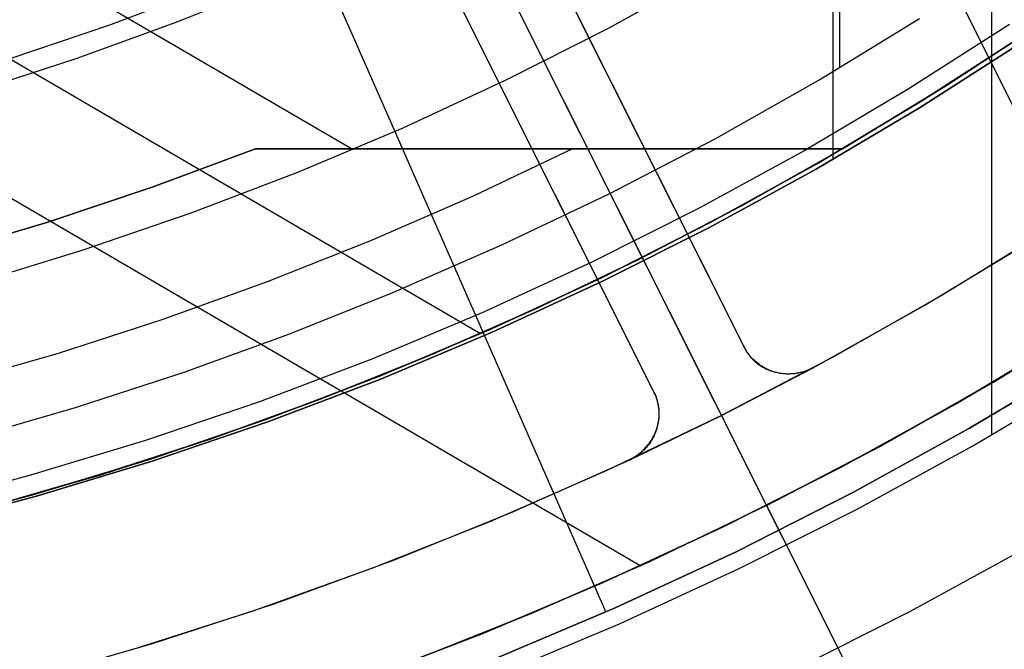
# Model space of a CAD drawing. Header units: millimetres. Extents: x 10871 to 12032, y -2698 to -1680.
# Tile 56 of 183: x 11470 to 11490, y -2117 to -2105. Entities that reach past the tile are written whole.
import ezdxf

# ---------------------------------------------------------------- set-up
doc = ezdxf.new("R2010")
doc.units = ezdxf.units.MM
for name, color, linetype in [('1', 7, 'Continuous'), ('color', 7, 'Continuous'), ('luz', 7, 'Continuous')]:
    doc.layers.add(name, color=color, linetype=linetype)

msp = doc.modelspace()

# ---------------------------------------------------------------- linework, layer by layer
at = {"layer": '1', "color": 7, "true_color": 0xffffff}
for p, q in [((11489.457, -2112.954, 71.704), (11489.457, -1981.655, 71.704)), ((11486.44, -2105.655, 44.653), (11486.44, -1988.955, 44.653)), ((11486.305, -2107.494, 53.153), (11486.305, -2082.557, 53.153)), ((11458.723, -2096.758, 76.403), (11476.788, -2107.298, 76.403)), ((11455.616, -2097.12, 42.804), (11479.313, -2110.946, 42.804)), ((11451.209, -2097.3, 34.804), (11482.49, -2115.55, 34.804)), ((11475.338, -2101.77, 70.904), (11477.763, -2107.285, 64.879)), ((11483.828, -2103.801, 76.403), (11481.846, -2104.895, 76.403)), ((11483.828, -2103.801, 76.403), (11481.846, -2104.895, 76.403)), ((11486.007, -2105.931, 44.653), (11488.017, -2104.702, 44.653)), ((11486.007, -2105.931, 44.653), (11488.017, -2104.702, 44.653)), ((11486.007, -2105.931, 44.653), (11488.017, -2104.702, 44.653)), ((11489.803, -2104.815, 138.188), (11487.795, -2106.101, 138.188)), ((11488.524, -2106.049, 60.904), (11490.511, -2104.744, 60.904)), ((11490.511, -2104.744, 60.904), (11488.524, -2106.049, 60.904)), ((11481.846, -2104.895, 76.403), (11479.826, -2105.918, 76.403)), ((11481.846, -2104.895, 76.403), (11479.826, -2105.918, 76.403)), ((11490.097, -2105.024, 42.804), (11488.068, -2106.334, 42.804)), ((11488.068, -2106.334, 42.804), (11490.097, -2105.024, 42.804)), ((11490.097, -2105.024, 51.854), (11488.068, -2106.334, 51.854)), ((11488.022, -2106.469, 46.153), (11490.042, -2105.175, 46.153)), ((11490.042, -2105.175, 53.153), (11488.022, -2106.469, 53.153)), ((11488.022, -2106.469, 46.153), (11490.042, -2105.175, 46.153)), ((11488.022, -2106.469, 49.653), (11490.042, -2105.175, 49.653)), ((11488.022, -2106.469, 53.153), (11490.042, -2105.175, 53.153)), ((11479.826, -2105.918, 76.403), (11477.772, -2106.871, 76.403)), ((11479.826, -2105.918, 76.403), (11477.772, -2106.871, 76.403)), ((11483.955, -2107.089, 44.653), (11486.007, -2105.931, 44.653)), ((11483.955, -2107.089, 44.653), (11486.007, -2105.931, 44.653)), ((11483.955, -2107.089, 44.653), (11486.007, -2105.931, 44.653)), ((11487.795, -2106.101, 138.188), (11485.744, -2107.317, 138.188)), ((11486.494, -2107.284, 60.904), (11488.524, -2106.049, 60.904)), ((11488.524, -2106.049, 60.904), (11486.494, -2107.284, 60.904)), ((11488.068, -2106.334, 42.804), (11485.995, -2107.573, 42.804)), ((11485.995, -2107.573, 42.804), (11488.068, -2106.334, 42.804)), ((11488.068, -2106.334, 51.854), (11485.995, -2107.573, 51.854)), ((11485.958, -2107.692, 46.153), (11488.022, -2106.469, 46.153)), ((11488.022, -2106.469, 53.153), (11485.958, -2107.692, 53.153)), ((11485.958, -2107.692, 46.153), (11488.022, -2106.469, 46.153)), ((11485.958, -2107.692, 49.653), (11488.022, -2106.469, 49.653)), ((11485.958, -2107.692, 53.153), (11488.022, -2106.469, 53.153)), ((11477.772, -2106.871, 76.403), (11475.686, -2107.752, 76.403)), ((11477.772, -2106.871, 76.403), (11475.686, -2107.752, 76.403)), ((11477.612, -2106.942, 76.403), (11481.801, -2116.467, 65.998)), ((11481.865, -2108.176, 44.653), (11483.955, -2107.089, 44.653)), ((11481.865, -2108.176, 44.653), (11483.955, -2107.089, 44.653)), ((11481.865, -2108.176, 44.653), (11483.955, -2107.089, 44.653)), ((11474.85, -2107.283, 65.998), (11472.803, -2108.044, 65.998)), ((11472.803, -2108.044, 65.998), (11474.85, -2107.283, 65.998)), ((11477.816, -2107.283, 64.854), (11474.85, -2107.283, 65.998)), ((11474.85, -2107.283, 65.998), (11477.816, -2107.283, 64.854)), ((11480.747, -2107.284, 63.623), (11477.816, -2107.283, 64.854)), ((11477.816, -2107.283, 64.854), (11480.747, -2107.284, 63.623)), ((11481.14, -2107.282, 63.451), (11479.151, -2108.228, 63.451)), ((11483.64, -2107.284, 62.306), (11480.747, -2107.284, 63.623)), ((11480.747, -2107.284, 63.623), (11483.64, -2107.284, 62.306)), ((11486.494, -2107.284, 60.904), (11483.64, -2107.284, 62.306)), ((11483.64, -2107.284, 62.306), (11486.494, -2107.284, 60.904)), ((11485.744, -2107.317, 138.188), (11483.652, -2108.462, 138.188)), ((11484.489, -2108.413, 60.904), (11486.494, -2107.284, 60.904)), ((11486.494, -2107.284, 60.904), (11484.489, -2108.413, 60.904)), ((11484.489, -2108.413, 59.909), (11486.494, -2107.284, 59.909)), ((11486.494, -2107.284, 60.406), (11484.489, -2108.413, 60.406)), ((11486.494, -2107.284, 59.909), (11484.489, -2108.413, 59.909)), ((11486.494, -2107.284, 59.909), (11486.494, -2107.284, 60.904)), ((11486.494, -2107.284, 60.904), (11486.494, -2107.284, 59.909)), ((11485.995, -2107.573, 42.804), (11483.88, -2108.74, 42.804)), ((11483.88, -2108.74, 42.804), (11485.995, -2107.573, 42.804)), ((11485.995, -2107.573, 51.854), (11483.88, -2108.74, 51.854)), ((11475.686, -2107.752, 76.403), (11473.571, -2108.56, 76.403)), ((11475.686, -2107.752, 76.403), (11473.571, -2108.56, 76.403)), ((11483.853, -2108.844, 46.153), (11485.958, -2107.692, 46.153)), ((11485.958, -2107.692, 53.153), (11483.853, -2108.844, 53.153)), ((11483.853, -2108.844, 46.153), (11485.958, -2107.692, 46.153)), ((11483.853, -2108.844, 49.653), (11485.958, -2107.692, 49.653)), ((11483.853, -2108.844, 53.153), (11485.958, -2107.692, 53.153)), ((11472.803, -2108.044, 65.998), (11470.732, -2108.735, 65.998)), ((11470.732, -2108.735, 65.998), (11472.803, -2108.044, 65.998)), ((11479.738, -2109.189, 44.653), (11481.865, -2108.176, 44.653)), ((11479.738, -2109.189, 44.653), (11481.865, -2108.176, 44.653)), ((11479.738, -2109.189, 44.653), (11481.865, -2108.176, 44.653)), ((11479.151, -2108.228, 63.451), (11477.132, -2109.108, 63.451)), ((11473.571, -2108.56, 76.403), (11471.429, -2109.294, 76.403)), ((11473.571, -2108.56, 76.403), (11471.429, -2109.294, 76.403)), ((11483.652, -2108.462, 138.188), (11481.522, -2109.533, 138.188)), ((11482.449, -2109.475, 60.904), (11484.489, -2108.413, 60.904)), ((11484.489, -2108.413, 60.904), (11482.449, -2109.475, 60.904)), ((11482.449, -2109.475, 59.909), (11484.489, -2108.413, 59.909)), ((11484.489, -2108.413, 60.406), (11482.449, -2109.475, 60.406)), ((11484.489, -2108.413, 59.909), (11482.449, -2109.475, 59.909)), ((11470.732, -2108.735, 65.998), (11468.639, -2109.356, 65.998)), ((11468.639, -2109.356, 65.998), (11470.732, -2108.735, 65.998)), ((11483.88, -2108.74, 42.804), (11481.725, -2109.832, 42.804)), ((11481.725, -2109.832, 42.804), (11483.88, -2108.74, 42.804)), ((11483.88, -2108.74, 51.854), (11481.725, -2109.832, 51.854)), ((11481.709, -2109.922, 46.153), (11483.853, -2108.844, 46.153)), ((11483.853, -2108.844, 53.153), (11481.709, -2109.922, 53.153)), ((11481.709, -2109.922, 46.153), (11483.853, -2108.844, 46.153)), ((11481.709, -2109.922, 49.653), (11483.853, -2108.844, 49.653)), ((11481.709, -2109.922, 53.153), (11483.853, -2108.844, 53.153)), ((11477.132, -2109.108, 63.451), (11475.085, -2109.922, 63.451)), ((11471.429, -2109.294, 76.403), (11469.262, -2109.954, 76.403)), ((11471.429, -2109.294, 76.403), (11469.262, -2109.954, 76.403)), ((11477.577, -2110.129, 44.653), (11479.738, -2109.189, 44.653)), ((11477.577, -2110.129, 44.653), (11479.738, -2109.189, 44.653)), ((11477.577, -2110.129, 44.653), (11479.738, -2109.189, 44.653)), ((11481.522, -2109.533, 138.188), (11479.356, -2110.53, 138.188)), ((11480.374, -2110.469, 60.904), (11482.449, -2109.475, 60.904)), ((11482.449, -2109.475, 60.904), (11480.374, -2110.469, 60.904)), ((11480.374, -2110.469, 59.909), (11482.449, -2109.475, 59.909)), ((11482.449, -2109.475, 60.406), (11480.374, -2110.469, 60.406)), ((11482.449, -2109.475, 59.909), (11480.374, -2110.469, 59.909)), ((11475.085, -2109.922, 63.451), (11473.013, -2110.667, 63.451)), ((11479.53, -2110.926, 46.153), (11481.709, -2109.922, 46.153)), ((11481.709, -2109.922, 53.153), (11479.53, -2110.926, 53.153)), ((11479.53, -2110.926, 46.153), (11481.709, -2109.922, 46.153)), ((11479.53, -2110.926, 49.653), (11481.709, -2109.922, 49.653)), ((11479.53, -2110.926, 53.153), (11481.709, -2109.922, 53.153)), ((11481.725, -2109.832, 42.804), (11479.534, -2110.849, 42.804)), ((11479.534, -2110.849, 42.804), (11481.725, -2109.832, 42.804)), ((11481.725, -2109.832, 51.854), (11479.534, -2110.849, 51.854)), ((11475.511, -2110.958, 44.653), (11477.577, -2110.129, 44.653)), ((11475.511, -2110.958, 44.653), (11477.577, -2110.129, 44.653)), ((11479.356, -2110.53, 138.188), (11477.157, -2111.452, 138.188)), ((11478.268, -2111.394, 60.904), (11480.374, -2110.469, 60.904)), ((11480.374, -2110.469, 60.904), (11478.268, -2111.394, 60.904)), ((11478.268, -2111.393, 59.909), (11480.374, -2110.469, 59.909)), ((11480.374, -2110.469, 60.406), (11478.268, -2111.394, 60.406)), ((11480.374, -2110.469, 59.909), (11478.268, -2111.393, 59.909)), ((11473.013, -2110.667, 63.451), (11470.917, -2111.345, 63.451)), ((11479.534, -2110.849, 42.804), (11477.309, -2111.788, 42.804)), ((11477.309, -2111.788, 42.804), (11479.534, -2110.849, 42.804)), ((11479.534, -2110.849, 51.854), (11477.309, -2111.788, 51.854)), ((11473.419, -2111.718, 44.653), (11475.511, -2110.958, 44.653)), ((11473.419, -2111.718, 44.653), (11475.511, -2110.958, 44.653)), ((11477.318, -2111.853, 46.153), (11479.53, -2110.926, 46.153)), ((11479.53, -2110.926, 53.153), (11477.318, -2111.853, 53.153)), ((11477.318, -2111.853, 46.153), (11479.53, -2110.926, 46.153)), ((11477.318, -2111.853, 49.653), (11479.53, -2110.926, 49.653)), ((11477.318, -2111.853, 53.153), (11479.53, -2110.926, 53.153)), ((11490.971, -2111.006, 46.606), (11488.734, -2112.343, 46.606)), ((11490.971, -2111.006, 46.606), (11488.734, -2112.343, 46.606)), ((11488.734, -2112.343, 34.804), (11490.971, -2111.006, 34.804)), ((11490.971, -2111.006, 40.705), (11488.734, -2112.343, 40.705)), ((11490.971, -2111.006, 34.804), (11488.734, -2112.343, 34.804)), ((11470.917, -2111.345, 63.451), (11468.801, -2111.952, 63.451)), ((11477.157, -2111.452, 138.188), (11474.928, -2112.298, 138.188)), ((11476.132, -2112.248, 59.909), (11478.268, -2111.393, 59.909)), ((11478.268, -2111.393, 59.909), (11476.132, -2112.248, 59.909)), ((11476.133, -2112.249, 60.904), (11478.268, -2111.394, 60.904)), ((11478.268, -2111.394, 60.904), (11476.133, -2112.249, 60.904)), ((11478.268, -2111.394, 60.406), (11476.133, -2112.249, 60.406)), ((11491.264, -2111.477, 65.998), (11489.01, -2112.824, 65.998)), ((11489.01, -2112.824, 65.998), (11491.264, -2111.477, 65.998)), ((11471.302, -2112.406, 44.653), (11473.419, -2111.718, 44.653)), ((11471.302, -2112.406, 44.653), (11473.419, -2111.718, 44.653)), ((11477.309, -2111.788, 42.804), (11475.052, -2112.65, 42.804)), ((11475.052, -2112.65, 42.804), (11477.309, -2111.788, 42.804)), ((11477.309, -2111.788, 51.854), (11475.052, -2112.65, 51.854)), ((11475.074, -2112.704, 46.153), (11477.318, -2111.853, 46.153)), ((11477.318, -2111.853, 53.153), (11475.074, -2112.704, 53.153)), ((11475.074, -2112.704, 46.153), (11477.318, -2111.853, 46.153)), ((11475.074, -2112.704, 49.653), (11477.318, -2111.853, 49.653)), ((11475.074, -2112.704, 53.153), (11477.318, -2111.853, 53.153)), ((11489.079, -2113.171, 71.704), (11491.33, -2111.837, 71.704)), ((11489.079, -2113.171, 71.704), (11491.33, -2111.837, 71.704)), ((11473.969, -2113.031, 59.909), (11476.132, -2112.248, 59.909)), ((11476.132, -2112.248, 59.909), (11473.969, -2113.031, 59.909)), ((11473.97, -2113.032, 60.904), (11476.133, -2112.249, 60.904)), ((11476.133, -2112.249, 60.904), (11473.97, -2113.032, 60.904)), ((11476.133, -2112.249, 60.406), (11473.97, -2113.032, 60.406)), ((11469.163, -2113.023, 44.653), (11471.302, -2112.406, 44.653)), ((11469.163, -2113.023, 44.653), (11471.302, -2112.406, 44.653)), ((11474.928, -2112.298, 138.188), (11472.671, -2113.066, 138.188)), ((11488.734, -2112.343, 46.606), (11486.451, -2113.602, 46.606)), ((11488.734, -2112.343, 46.606), (11486.451, -2113.602, 46.606)), ((11486.451, -2113.602, 34.804), (11488.734, -2112.343, 34.804)), ((11488.734, -2112.343, 40.705), (11486.451, -2113.602, 40.705)), ((11488.734, -2112.343, 34.804), (11486.451, -2113.602, 34.804)), ((11475.052, -2112.65, 42.804), (11472.767, -2113.433, 42.804)), ((11472.767, -2113.433, 42.804), (11475.052, -2112.65, 42.804)), ((11475.052, -2112.65, 51.854), (11472.767, -2113.433, 51.854)), ((11472.803, -2113.477, 46.153), (11475.074, -2112.704, 46.153)), ((11475.074, -2112.704, 53.153), (11472.803, -2113.477, 53.153)), ((11472.803, -2113.477, 46.153), (11475.074, -2112.704, 46.153)), ((11472.803, -2113.477, 49.653), (11475.074, -2112.704, 49.653)), ((11472.803, -2113.477, 53.153), (11475.074, -2112.704, 53.153)), ((11489.01, -2112.824, 65.998), (11486.711, -2114.092, 65.998)), ((11486.711, -2114.092, 65.998), (11489.01, -2112.824, 65.998)), ((11472.671, -2113.066, 138.188), (11470.388, -2113.755, 138.188)), ((11471.782, -2113.742, 59.909), (11473.969, -2113.031, 59.909)), ((11473.969, -2113.031, 59.909), (11471.782, -2113.742, 59.909)), ((11471.782, -2113.744, 60.904), (11473.97, -2113.032, 60.904)), ((11473.97, -2113.032, 60.904), (11471.782, -2113.744, 60.904)), ((11473.97, -2113.032, 60.406), (11471.782, -2113.744, 60.406)), ((11486.783, -2114.427, 71.704), (11489.079, -2113.171, 71.704)), ((11486.783, -2114.427, 71.704), (11489.079, -2113.171, 71.704)), ((11472.767, -2113.433, 42.804), (11470.456, -2114.137, 42.804)), ((11470.456, -2114.137, 42.804), (11472.767, -2113.433, 42.804)), ((11472.767, -2113.433, 51.854), (11470.456, -2114.137, 51.854)), ((11470.506, -2114.171, 46.153), (11472.803, -2113.477, 46.153)), ((11472.803, -2113.477, 53.153), (11470.506, -2114.171, 53.153)), ((11470.506, -2114.171, 46.153), (11472.803, -2113.477, 46.153)), ((11470.506, -2114.171, 49.653), (11472.803, -2113.477, 49.653)), ((11470.506, -2114.171, 53.153), (11472.803, -2113.477, 53.153)), ((11486.451, -2113.602, 46.606), (11484.126, -2114.78, 46.606)), ((11486.451, -2113.602, 46.606), (11484.126, -2114.78, 46.606)), ((11484.126, -2114.78, 34.804), (11486.451, -2113.602, 34.804)), ((11486.451, -2113.602, 40.705), (11484.126, -2114.78, 40.705)), ((11486.451, -2113.602, 34.804), (11484.126, -2114.78, 34.804)), ((11470.388, -2113.755, 138.188), (11468.084, -2114.366, 138.188)), ((11469.572, -2114.381, 59.909), (11471.782, -2113.742, 59.909)), ((11471.782, -2113.742, 59.909), (11469.572, -2114.381, 59.909)), ((11469.573, -2114.382, 60.904), (11471.782, -2113.744, 60.904)), ((11471.782, -2113.744, 60.904), (11469.573, -2114.382, 60.904)), ((11471.782, -2113.744, 60.406), (11469.573, -2114.382, 60.406)), ((11470.456, -2114.137, 42.804), (11468.122, -2114.759, 42.804)), ((11468.122, -2114.759, 42.804), (11470.456, -2114.137, 42.804)), ((11470.456, -2114.137, 51.854), (11468.122, -2114.759, 51.854)), ((11468.187, -2114.785, 46.153), (11470.506, -2114.171, 46.153)), ((11470.506, -2114.171, 53.153), (11468.187, -2114.785, 53.153)), ((11468.187, -2114.785, 46.153), (11470.506, -2114.171, 46.153)), ((11468.187, -2114.785, 49.653), (11470.506, -2114.171, 49.653)), ((11468.187, -2114.785, 53.153), (11470.506, -2114.171, 53.153)), ((11486.711, -2114.092, 65.998), (11484.368, -2115.28, 65.998)), ((11484.368, -2115.28, 65.998), (11486.711, -2114.092, 65.998)), ((11484.445, -2115.603, 71.704), (11486.783, -2114.427, 71.704)), ((11484.445, -2115.603, 71.704), (11486.783, -2114.427, 71.704)), ((11484.126, -2114.78, 46.606), (11481.761, -2115.877, 46.606)), ((11484.126, -2114.78, 46.606), (11481.761, -2115.877, 46.606)), ((11481.761, -2115.877, 34.804), (11484.126, -2114.78, 34.804)), ((11484.126, -2114.78, 40.705), (11481.761, -2115.877, 40.705)), ((11484.126, -2114.78, 34.804), (11481.761, -2115.877, 34.804)), ((11487.843, -2116.446, 69.704), (11490.208, -2115.153, 69.704)), ((11487.843, -2116.446, 69.704), (11490.208, -2115.153, 69.704)), ((11484.368, -2115.28, 65.998), (11481.986, -2116.385, 65.998)), ((11481.986, -2116.385, 65.998), (11484.368, -2115.28, 65.998)), ((11482.068, -2116.698, 71.704), (11484.445, -2115.603, 71.704)), ((11482.068, -2116.698, 71.704), (11484.445, -2115.603, 71.704)), ((11481.761, -2115.877, 46.606), (11479.36, -2116.891, 46.606)), ((11481.761, -2115.877, 46.606), (11479.36, -2116.891, 46.606)), ((11479.36, -2116.891, 34.804), (11481.761, -2115.877, 34.804)), ((11481.761, -2115.877, 40.705), (11479.36, -2116.891, 40.705)), ((11481.761, -2115.877, 34.804), (11479.36, -2116.891, 34.804)), ((11481.986, -2116.385, 65.998), (11479.567, -2117.407, 65.998)), ((11479.567, -2117.407, 65.998), (11481.986, -2116.385, 65.998)), ((11485.435, -2117.658, 69.704), (11487.843, -2116.446, 69.704)), ((11485.435, -2117.658, 69.704), (11487.843, -2116.446, 69.704)), ((11479.655, -2117.709, 71.704), (11482.068, -2116.698, 71.704)), ((11479.655, -2117.709, 71.704), (11482.068, -2116.698, 71.704)), ((11479.36, -2116.891, 46.606), (11476.925, -2117.822, 46.606)), ((11479.36, -2116.891, 46.606), (11476.925, -2117.822, 46.606)), ((11476.925, -2117.822, 34.804), (11479.36, -2116.891, 34.804)), ((11479.36, -2116.891, 40.705), (11476.925, -2117.822, 40.705)), ((11479.36, -2116.891, 34.804), (11476.925, -2117.822, 34.804))]:
    msp.add_line(p, q, dxfattribs=at)
at = {"layer": 'color', "color": 254, "true_color": 0xcad1ee}
for p, q in [((11467.065, -2078.595, 21.604), (11484.091, -2112.568, 21.604)), ((11478.755, -2101.921, 17.504), (11517.695, -2179.618, -19.539)), ((11484.533, -2111.196, 21.604), (11480.274, -2102.699, 21.604)), ((11484.533, -2111.196, 15.037), (11480.274, -2102.699, 19.088)), ((11478.486, -2103.596, 21.604), (11482.745, -2112.093, 21.604)), ((11478.486, -2103.596, 19.087), (11482.745, -2112.093, 15.037)), ((11473.946, -2104.077, 17.504), (11471.973, -2104.822, 17.504)), ((11473.279, -2104.775, 21.604), (11475.24, -2103.989, 21.604)), ((11473.279, -2104.775, 19.504), (11475.24, -2103.989, 19.504)), ((11473.279, -2104.775, 20.554), (11475.24, -2103.989, 20.554)), ((11484.533, -2111.196, 18.32), (11481.081, -2104.309, 18.32)), ((11471.973, -2104.822, 17.504), (11469.975, -2105.499, 17.504)), ((11471.292, -2105.493, 21.604), (11473.279, -2104.775, 21.604)), ((11471.292, -2105.493, 19.504), (11473.279, -2104.775, 19.504)), ((11471.292, -2105.493, 20.554), (11473.279, -2104.775, 20.554)), ((11479.293, -2105.205, 18.32), (11482.745, -2112.093, 18.32)), ((11469.282, -2106.143, 21.604), (11471.292, -2105.493, 21.604)), ((11469.282, -2106.143, 19.504), (11471.292, -2105.493, 19.504)), ((11469.282, -2106.143, 20.554), (11471.292, -2105.493, 20.554)), ((11482.403, -2106.948, 17.062), (11482.403, -2106.948, 21.604)), ((11480.616, -2107.844, 17.062), (11480.616, -2107.844, 21.604)), ((11490.663, -2108.836, 34.804), (11488.516, -2110.155, 34.804)), ((11490.663, -2108.836, 24.703), (11488.516, -2110.155, 24.703)), ((11488.113, -2110.391, 14.602), (11490.283, -2109.077, 14.602)), ((11488.516, -2110.155, 34.804), (11486.324, -2111.4, 34.804)), ((11488.516, -2110.155, 24.703), (11486.324, -2111.4, 24.703)), ((11485.899, -2111.629, 14.602), (11488.113, -2110.391, 14.602)), ((11491.739, -2110.522, 34.804), (11489.533, -2111.877, 34.804)), ((11491.739, -2110.522, 24.276), (11489.533, -2111.877, 24.276)), ((11489.484, -2111.906, 13.749), (11491.668, -2110.568, 13.749)), ((11484.549, -2111.227, 21.604), (11484.533, -2111.196, 21.604)), ((11484.533, -2111.196, 21.604), (11484.533, -2111.196, 15.037)), ((11484.533, -2111.196, 15.037), (11484.547, -2111.227, 15.023)), ((11484.549, -2111.227, 18.103), (11484.533, -2111.196, 18.103)), ((11484.547, -2111.227, 15.023), (11484.562, -2111.256, 15.009)), ((11484.566, -2111.257, 21.604), (11484.549, -2111.227, 21.604)), ((11484.566, -2111.257, 18.103), (11484.549, -2111.227, 18.103)), ((11484.562, -2111.256, 15.009), (11484.579, -2111.285, 14.995)), ((11484.584, -2111.287, 21.604), (11484.566, -2111.257, 21.604)), ((11484.584, -2111.287, 18.103), (11484.566, -2111.257, 18.103)), ((11484.579, -2111.285, 14.995), (11484.596, -2111.314, 14.98)), ((11484.603, -2111.316, 21.604), (11484.584, -2111.287, 21.604)), ((11484.603, -2111.316, 18.103), (11484.584, -2111.287, 18.103)), ((11484.596, -2111.314, 14.98), (11484.615, -2111.341, 14.966)), ((11484.623, -2111.344, 21.604), (11484.603, -2111.316, 21.604)), ((11484.623, -2111.344, 18.103), (11484.603, -2111.316, 18.103)), ((11486.324, -2111.4, 34.804), (11484.091, -2112.568, 34.804)), ((11486.324, -2111.4, 24.703), (11484.091, -2112.568, 24.703)), ((11484.615, -2111.341, 14.966), (11484.634, -2111.368, 14.952)), ((11484.645, -2111.372, 21.604), (11484.623, -2111.344, 21.604)), ((11484.645, -2111.372, 18.103), (11484.623, -2111.344, 18.103)), ((11484.634, -2111.368, 14.952), (11484.655, -2111.395, 14.938)), ((11484.667, -2111.398, 21.604), (11484.645, -2111.372, 21.604)), ((11484.667, -2111.398, 18.103), (11484.645, -2111.372, 18.103)), ((11484.655, -2111.395, 14.938), (11484.677, -2111.42, 14.924)), ((11484.69, -2111.425, 21.604), (11484.667, -2111.398, 21.604)), ((11484.69, -2111.425, 18.103), (11484.667, -2111.398, 18.103)), ((11484.677, -2111.42, 14.924), (11484.699, -2111.445, 14.91)), ((11484.714, -2111.45, 21.604), (11484.69, -2111.425, 21.604)), ((11484.714, -2111.45, 18.103), (11484.69, -2111.425, 18.103)), ((11484.699, -2111.445, 14.91), (11484.723, -2111.469, 14.897)), ((11484.739, -2111.474, 21.604), (11484.714, -2111.45, 21.604)), ((11484.739, -2111.474, 18.103), (11484.714, -2111.45, 18.103)), ((11484.723, -2111.469, 14.897), (11484.747, -2111.492, 14.883)), ((11484.764, -2111.498, 21.604), (11484.739, -2111.474, 21.604)), ((11484.764, -2111.498, 18.103), (11484.739, -2111.474, 18.103)), ((11484.747, -2111.492, 14.883), (11484.773, -2111.514, 14.87)), ((11484.791, -2111.52, 21.604), (11484.764, -2111.498, 21.604)), ((11484.791, -2111.52, 18.103), (11484.764, -2111.498, 18.103)), ((11484.091, -2112.568, 21.604), (11485.899, -2111.629, 21.604)), ((11484.773, -2111.514, 14.87), (11484.799, -2111.536, 14.857)), ((11484.818, -2111.542, 21.604), (11484.791, -2111.52, 21.604)), ((11484.818, -2111.542, 18.103), (11484.791, -2111.52, 18.103)), ((11484.799, -2111.536, 14.857), (11484.826, -2111.556, 14.844)), ((11484.846, -2111.562, 21.604), (11484.818, -2111.542, 21.604)), ((11484.846, -2111.562, 18.103), (11484.818, -2111.542, 18.103)), ((11484.826, -2111.556, 14.844), (11484.854, -2111.575, 14.831)), ((11484.874, -2111.582, 21.604), (11484.846, -2111.562, 21.604)), ((11484.874, -2111.582, 18.103), (11484.846, -2111.562, 18.103)), ((11484.854, -2111.575, 14.831), (11484.883, -2111.594, 14.818)), ((11484.904, -2111.601, 21.604), (11484.874, -2111.582, 21.604)), ((11484.904, -2111.601, 18.103), (11484.874, -2111.582, 18.103)), ((11484.883, -2111.594, 14.818), (11484.912, -2111.611, 14.806)), ((11484.934, -2111.618, 21.604), (11484.904, -2111.601, 21.604)), ((11484.934, -2111.618, 18.103), (11484.904, -2111.601, 18.103)), ((11484.912, -2111.611, 14.806), (11484.942, -2111.628, 14.794)), ((11484.964, -2111.635, 21.604), (11484.934, -2111.618, 21.604)), ((11484.964, -2111.635, 18.103), (11484.934, -2111.618, 18.103)), ((11484.942, -2111.628, 14.794), (11484.972, -2111.643, 14.782)), ((11484.995, -2111.651, 21.604), (11484.964, -2111.635, 21.604)), ((11484.995, -2111.651, 18.103), (11484.964, -2111.635, 18.103)), ((11484.972, -2111.643, 14.782), (11485.004, -2111.657, 14.77)), ((11485.027, -2111.665, 21.604), (11484.995, -2111.651, 21.604)), ((11485.027, -2111.665, 18.103), (11484.995, -2111.651, 18.103)), ((11485.004, -2111.657, 14.77), (11485.035, -2111.671, 14.759)), ((11485.059, -2111.678, 21.604), (11485.027, -2111.665, 21.604)), ((11485.059, -2111.678, 18.103), (11485.027, -2111.665, 18.103)), ((11485.035, -2111.671, 14.759), (11485.068, -2111.683, 14.748)), ((11485.092, -2111.69, 21.604), (11485.059, -2111.678, 21.604)), ((11485.092, -2111.69, 18.103), (11485.059, -2111.678, 18.103)), ((11485.068, -2111.683, 14.748), (11485.101, -2111.694, 14.737)), ((11485.124, -2111.702, 21.604), (11485.092, -2111.69, 21.604)), ((11485.124, -2111.702, 18.103), (11485.092, -2111.69, 18.103)), ((11485.101, -2111.694, 14.737), (11485.134, -2111.704, 14.727)), ((11485.158, -2111.711, 21.604), (11485.124, -2111.702, 21.604)), ((11485.158, -2111.711, 18.103), (11485.124, -2111.702, 18.103)), ((11485.134, -2111.704, 14.727), (11485.168, -2111.713, 14.717)), ((11485.661, -2111.713, 14.618), (11485.696, -2111.705, 14.614)), ((11485.696, -2111.705, 14.614), (11485.731, -2111.695, 14.611)), ((11485.74, -2111.698, 21.604), (11485.707, -2111.708, 21.604)), ((11485.74, -2111.698, 18.103), (11485.707, -2111.708, 18.103)), ((11485.731, -2111.695, 14.611), (11485.765, -2111.684, 14.608)), ((11485.773, -2111.686, 21.604), (11485.74, -2111.698, 21.604)), ((11485.773, -2111.686, 18.103), (11485.74, -2111.698, 18.103)), ((11485.765, -2111.684, 14.608), (11485.799, -2111.672, 14.606)), ((11485.805, -2111.674, 21.604), (11485.773, -2111.686, 21.604)), ((11485.805, -2111.674, 18.103), (11485.773, -2111.686, 18.103)), ((11485.799, -2111.672, 14.606), (11485.833, -2111.659, 14.604)), ((11485.837, -2111.66, 21.604), (11485.805, -2111.674, 21.604)), ((11485.837, -2111.66, 18.103), (11485.805, -2111.674, 18.103)), ((11485.833, -2111.659, 14.604), (11485.866, -2111.645, 14.603)), ((11485.868, -2111.645, 21.604), (11485.837, -2111.66, 21.604)), ((11485.868, -2111.645, 18.103), (11485.837, -2111.66, 18.103)), ((11485.866, -2111.645, 14.603), (11485.899, -2111.629, 14.602)), ((11485.899, -2111.629, 21.604), (11485.868, -2111.645, 21.604)), ((11485.899, -2111.629, 18.103), (11485.868, -2111.645, 18.103)), ((11485.875, -2111.642, 21.604), (11485.875, -2111.642, 14.602)), ((11485.899, -2111.629, 21.604), (11485.899, -2111.629, 14.602)), ((11485.191, -2111.72, 21.604), (11485.158, -2111.711, 21.604)), ((11485.191, -2111.72, 18.103), (11485.158, -2111.711, 18.103)), ((11485.168, -2111.713, 14.717), (11485.202, -2111.72, 14.707)), ((11485.225, -2111.728, 21.604), (11485.191, -2111.72, 21.604)), ((11485.225, -2111.728, 18.103), (11485.191, -2111.72, 18.103)), ((11485.202, -2111.72, 14.707), (11485.236, -2111.727, 14.698)), ((11485.259, -2111.734, 21.604), (11485.225, -2111.728, 21.604)), ((11485.259, -2111.734, 18.103), (11485.225, -2111.728, 18.103)), ((11485.236, -2111.727, 14.698), (11485.271, -2111.732, 14.689)), ((11485.294, -2111.739, 21.604), (11485.259, -2111.734, 21.604)), ((11485.294, -2111.739, 18.103), (11485.259, -2111.734, 18.103)), ((11485.271, -2111.732, 14.689), (11485.306, -2111.736, 14.68)), ((11485.328, -2111.743, 21.604), (11485.294, -2111.739, 21.604)), ((11485.328, -2111.743, 18.103), (11485.294, -2111.739, 18.103)), ((11485.306, -2111.736, 14.68), (11485.341, -2111.739, 14.672)), ((11485.363, -2111.746, 21.604), (11485.328, -2111.743, 21.604)), ((11485.363, -2111.746, 18.103), (11485.328, -2111.743, 18.103)), ((11485.341, -2111.739, 14.672), (11485.377, -2111.741, 14.664)), ((11485.398, -2111.748, 21.604), (11485.363, -2111.746, 21.604)), ((11485.398, -2111.748, 18.103), (11485.363, -2111.746, 18.103)), ((11485.377, -2111.741, 14.664), (11485.412, -2111.742, 14.657)), ((11485.432, -2111.748, 21.604), (11485.398, -2111.748, 21.604)), ((11485.432, -2111.748, 18.103), (11485.398, -2111.748, 18.103)), ((11485.412, -2111.742, 14.657), (11485.448, -2111.741, 14.65)), ((11485.467, -2111.747, 21.604), (11485.432, -2111.748, 21.604)), ((11485.467, -2111.747, 18.103), (11485.432, -2111.748, 18.103)), ((11485.448, -2111.741, 14.65), (11485.483, -2111.739, 14.644)), ((11485.502, -2111.745, 21.604), (11485.467, -2111.747, 21.604)), ((11485.502, -2111.745, 18.103), (11485.467, -2111.747, 18.103)), ((11485.483, -2111.739, 14.644), (11485.519, -2111.737, 14.638)), ((11485.537, -2111.742, 21.604), (11485.502, -2111.745, 21.604)), ((11485.537, -2111.742, 18.103), (11485.502, -2111.745, 18.103)), ((11485.519, -2111.737, 14.638), (11485.555, -2111.733, 14.632)), ((11485.571, -2111.738, 21.604), (11485.537, -2111.742, 21.604)), ((11485.571, -2111.738, 18.103), (11485.537, -2111.742, 18.103)), ((11485.555, -2111.733, 14.632), (11485.59, -2111.727, 14.627)), ((11485.605, -2111.732, 21.604), (11485.571, -2111.738, 21.604)), ((11485.605, -2111.732, 18.103), (11485.571, -2111.738, 18.103)), ((11485.59, -2111.727, 14.627), (11485.626, -2111.721, 14.622)), ((11485.639, -2111.725, 21.604), (11485.605, -2111.732, 21.604)), ((11485.639, -2111.725, 18.103), (11485.605, -2111.732, 18.103)), ((11485.626, -2111.721, 14.622), (11485.661, -2111.713, 14.618)), ((11485.673, -2111.717, 21.604), (11485.639, -2111.725, 21.604)), ((11485.673, -2111.717, 18.103), (11485.639, -2111.725, 18.103)), ((11485.707, -2111.708, 21.604), (11485.673, -2111.717, 21.604)), ((11485.707, -2111.708, 18.103), (11485.673, -2111.717, 18.103)), ((11489.533, -2111.877, 34.804), (11487.281, -2113.156, 34.804)), ((11489.533, -2111.877, 24.276), (11487.281, -2113.156, 24.276)), ((11482.745, -2112.093, 21.604), (11482.76, -2112.124, 21.604)), ((11482.745, -2112.093, 15.037), (11482.745, -2112.093, 21.604)), ((11482.76, -2112.122, 15.023), (11482.745, -2112.093, 15.037)), ((11482.745, -2112.093, 18.103), (11482.76, -2112.124, 18.103)), ((11487.257, -2113.169, 13.749), (11489.484, -2111.906, 13.749)), ((11482.775, -2112.152, 15.009), (11482.76, -2112.122, 15.023)), ((11482.76, -2112.124, 21.604), (11482.774, -2112.156, 21.604)), ((11482.76, -2112.124, 18.103), (11482.774, -2112.156, 18.103)), ((11482.774, -2112.156, 21.604), (11482.787, -2112.188, 21.604)), ((11482.774, -2112.156, 18.103), (11482.787, -2112.188, 18.103)), ((11482.788, -2112.183, 14.994), (11482.775, -2112.152, 15.009)), ((11482.787, -2112.188, 21.604), (11482.798, -2112.221, 21.604)), ((11482.787, -2112.188, 18.103), (11482.798, -2112.221, 18.103)), ((11482.801, -2112.214, 14.98), (11482.788, -2112.183, 14.994)), ((11482.798, -2112.221, 21.604), (11482.809, -2112.254, 21.604)), ((11482.798, -2112.221, 18.103), (11482.809, -2112.254, 18.103)), ((11482.812, -2112.246, 14.966), (11482.801, -2112.214, 14.98)), ((11482.809, -2112.254, 21.604), (11482.818, -2112.288, 21.604)), ((11482.809, -2112.254, 18.103), (11482.818, -2112.288, 18.103)), ((11482.822, -2112.277, 14.952), (11482.812, -2112.246, 14.966)), ((11482.818, -2112.288, 21.604), (11482.826, -2112.321, 21.604)), ((11482.818, -2112.288, 18.103), (11482.826, -2112.321, 18.103)), ((11482.83, -2112.31, 14.938), (11482.822, -2112.277, 14.952)), ((11482.826, -2112.321, 21.604), (11482.833, -2112.355, 21.604)), ((11482.826, -2112.321, 18.103), (11482.833, -2112.355, 18.103)), ((11482.838, -2112.342, 14.924), (11482.83, -2112.31, 14.938)), ((11482.833, -2112.355, 21.604), (11482.839, -2112.39, 21.604)), ((11482.833, -2112.355, 18.103), (11482.839, -2112.39, 18.103)), ((11482.844, -2112.375, 14.91), (11482.838, -2112.342, 14.924)), ((11482.839, -2112.39, 21.604), (11482.844, -2112.424, 21.604)), ((11482.839, -2112.39, 18.103), (11482.844, -2112.424, 18.103)), ((11482.849, -2112.409, 14.897), (11482.844, -2112.375, 14.91)), ((11482.844, -2112.424, 21.604), (11482.847, -2112.459, 21.604)), ((11482.844, -2112.424, 18.103), (11482.847, -2112.459, 18.103)), ((11482.847, -2112.459, 21.604), (11482.85, -2112.493, 21.604)), ((11482.847, -2112.459, 18.103), (11482.85, -2112.493, 18.103)), ((11482.853, -2112.442, 14.883), (11482.849, -2112.409, 14.897)), ((11482.856, -2112.476, 14.87), (11482.853, -2112.442, 14.883)), ((11482.857, -2112.509, 14.857), (11482.856, -2112.476, 14.87)), ((11484.091, -2112.568, 34.804), (11481.819, -2113.658, 34.804)), ((11484.091, -2112.568, 24.703), (11481.819, -2113.658, 24.703)), ((11482.274, -2113.447, 21.604), (11484.091, -2112.568, 21.604)), ((11482.843, -2112.667, 21.604), (11482.838, -2112.701, 21.604)), ((11482.843, -2112.667, 18.103), (11482.838, -2112.701, 18.103)), ((11482.839, -2112.713, 14.782), (11482.845, -2112.679, 14.794)), ((11482.847, -2112.632, 21.604), (11482.843, -2112.667, 21.604)), ((11482.847, -2112.632, 18.103), (11482.843, -2112.667, 18.103)), ((11482.845, -2112.679, 14.794), (11482.85, -2112.645, 14.806)), ((11482.849, -2112.598, 21.604), (11482.847, -2112.632, 21.604)), ((11482.849, -2112.598, 18.103), (11482.847, -2112.632, 18.103)), ((11482.85, -2112.563, 21.604), (11482.849, -2112.598, 21.604)), ((11482.85, -2112.563, 18.103), (11482.849, -2112.598, 18.103)), ((11482.85, -2112.493, 21.604), (11482.851, -2112.528, 21.604)), ((11482.85, -2112.493, 18.103), (11482.851, -2112.528, 18.103)), ((11482.851, -2112.528, 21.604), (11482.85, -2112.563, 21.604)), ((11482.851, -2112.528, 18.103), (11482.85, -2112.563, 18.103)), ((11482.85, -2112.645, 14.806), (11482.854, -2112.611, 14.818)), ((11482.854, -2112.611, 14.818), (11482.856, -2112.577, 14.831)), ((11482.856, -2112.577, 14.831), (11482.857, -2112.543, 14.843)), ((11482.857, -2112.543, 14.843), (11482.857, -2112.509, 14.857)), ((11484.091, -2112.568, 21.604), (11484.091, -2112.568, 34.804)), ((11484.987, -2114.356, 34.804), (11484.091, -2112.568, 34.804)), ((11482.795, -2112.869, 21.604), (11482.783, -2112.902, 21.604)), ((11482.795, -2112.869, 18.103), (11482.783, -2112.902, 18.103)), ((11482.791, -2112.878, 14.727), (11482.803, -2112.846, 14.737)), ((11482.806, -2112.836, 21.604), (11482.795, -2112.869, 21.604)), ((11482.806, -2112.836, 18.103), (11482.795, -2112.869, 18.103)), ((11482.803, -2112.846, 14.737), (11482.814, -2112.813, 14.748)), ((11482.816, -2112.803, 21.604), (11482.806, -2112.836, 21.604)), ((11482.816, -2112.803, 18.103), (11482.806, -2112.836, 18.103)), ((11482.814, -2112.813, 14.748), (11482.824, -2112.78, 14.759)), ((11482.824, -2112.769, 21.604), (11482.816, -2112.803, 21.604)), ((11482.824, -2112.769, 18.103), (11482.816, -2112.803, 18.103)), ((11482.832, -2112.735, 21.604), (11482.824, -2112.769, 21.604)), ((11482.832, -2112.735, 18.103), (11482.824, -2112.769, 18.103)), ((11482.824, -2112.78, 14.759), (11482.832, -2112.746, 14.77)), ((11482.838, -2112.701, 21.604), (11482.832, -2112.735, 21.604)), ((11482.838, -2112.701, 18.103), (11482.832, -2112.735, 18.103)), ((11482.832, -2112.746, 14.77), (11482.839, -2112.713, 14.782)), ((11482.676, -2113.095, 14.664), (11482.696, -2113.066, 14.672)), ((11482.707, -2113.058, 21.604), (11482.688, -2113.087, 21.604)), ((11482.707, -2113.058, 18.103), (11482.688, -2113.087, 18.103)), ((11482.696, -2113.066, 14.672), (11482.714, -2113.036, 14.68)), ((11482.724, -2113.028, 21.604), (11482.707, -2113.058, 21.604)), ((11482.724, -2113.028, 18.103), (11482.707, -2113.058, 18.103)), ((11482.714, -2113.036, 14.68), (11482.732, -2113.005, 14.689)), ((11482.741, -2112.997, 21.604), (11482.724, -2113.028, 21.604)), ((11482.741, -2112.997, 18.103), (11482.724, -2113.028, 18.103)), ((11482.732, -2113.005, 14.689), (11482.748, -2112.974, 14.698)), ((11482.756, -2112.966, 21.604), (11482.741, -2112.997, 21.604)), ((11482.756, -2112.966, 18.103), (11482.741, -2112.997, 18.103)), ((11482.748, -2112.974, 14.698), (11482.764, -2112.942, 14.707)), ((11482.77, -2112.934, 21.604), (11482.756, -2112.966, 21.604)), ((11482.77, -2112.934, 18.103), (11482.756, -2112.966, 18.103)), ((11482.764, -2112.942, 14.707), (11482.778, -2112.911, 14.717)), ((11482.783, -2112.902, 21.604), (11482.77, -2112.934, 21.604)), ((11482.783, -2112.902, 18.103), (11482.77, -2112.934, 18.103)), ((11482.778, -2112.911, 14.717), (11482.791, -2112.878, 14.727)), ((11482.511, -2113.282, 14.622), (11482.537, -2113.258, 14.627)), ((11482.557, -2113.249, 21.604), (11482.532, -2113.273, 21.604)), ((11482.557, -2113.249, 18.103), (11482.532, -2113.273, 18.103)), ((11482.537, -2113.258, 14.627), (11482.563, -2113.233, 14.632)), ((11482.581, -2113.224, 21.604), (11482.557, -2113.249, 21.604)), ((11482.581, -2113.224, 18.103), (11482.557, -2113.249, 18.103)), ((11482.563, -2113.233, 14.632), (11482.587, -2113.206, 14.638)), ((11482.605, -2113.198, 21.604), (11482.581, -2113.224, 21.604)), ((11482.605, -2113.198, 18.103), (11482.581, -2113.224, 18.103)), ((11482.587, -2113.206, 14.638), (11482.611, -2113.18, 14.644)), ((11482.627, -2113.171, 21.604), (11482.605, -2113.198, 21.604)), ((11482.627, -2113.171, 18.103), (11482.605, -2113.198, 18.103)), ((11482.611, -2113.18, 14.644), (11482.634, -2113.152, 14.65)), ((11482.648, -2113.144, 21.604), (11482.627, -2113.171, 21.604)), ((11482.648, -2113.144, 18.103), (11482.627, -2113.171, 18.103)), ((11482.634, -2113.152, 14.65), (11482.655, -2113.124, 14.657)), ((11482.669, -2113.116, 21.604), (11482.648, -2113.144, 21.604)), ((11482.669, -2113.116, 18.103), (11482.648, -2113.144, 18.103)), ((11482.655, -2113.124, 14.657), (11482.676, -2113.095, 14.664)), ((11482.688, -2113.087, 21.604), (11482.669, -2113.116, 21.604)), ((11482.688, -2113.087, 18.103), (11482.669, -2113.116, 18.103)), ((11487.281, -2113.156, 34.804), (11484.987, -2114.356, 34.804)), ((11487.281, -2113.156, 24.276), (11484.987, -2114.356, 24.276)), ((11484.987, -2114.356, 13.749), (11487.257, -2113.169, 13.749)), ((11479.957, -2114.48, 14.602), (11482.274, -2113.447, 14.602)), ((11482.274, -2113.447, 14.602), (11482.306, -2113.43, 14.603)), ((11482.305, -2113.432, 21.604), (11482.274, -2113.447, 21.604)), ((11482.305, -2113.432, 18.103), (11482.274, -2113.447, 18.103)), ((11482.274, -2113.447, 14.602), (11482.274, -2113.447, 21.604)), ((11482.299, -2113.435, 21.604), (11482.299, -2113.435, 14.602)), ((11482.336, -2113.415, 21.604), (11482.305, -2113.432, 21.604)), ((11482.336, -2113.415, 18.103), (11482.305, -2113.432, 18.103)), ((11482.306, -2113.43, 14.603), (11482.337, -2113.412, 14.604)), ((11482.366, -2113.398, 21.604), (11482.336, -2113.415, 21.604)), ((11482.366, -2113.398, 18.103), (11482.336, -2113.415, 18.103)), ((11482.337, -2113.412, 14.604), (11482.368, -2113.392, 14.606)), ((11482.395, -2113.38, 21.604), (11482.366, -2113.398, 21.604)), ((11482.395, -2113.38, 18.103), (11482.366, -2113.398, 18.103)), ((11482.368, -2113.392, 14.606), (11482.398, -2113.372, 14.608)), ((11482.424, -2113.36, 21.604), (11482.395, -2113.38, 21.604)), ((11482.424, -2113.36, 18.103), (11482.395, -2113.38, 18.103)), ((11482.398, -2113.372, 14.608), (11482.427, -2113.351, 14.611)), ((11482.452, -2113.34, 21.604), (11482.424, -2113.36, 21.604)), ((11482.452, -2113.34, 18.103), (11482.424, -2113.36, 18.103)), ((11482.427, -2113.351, 14.611), (11482.456, -2113.329, 14.614)), ((11482.48, -2113.318, 21.604), (11482.452, -2113.34, 21.604)), ((11482.48, -2113.318, 18.103), (11482.452, -2113.34, 18.103)), ((11482.456, -2113.329, 14.614), (11482.484, -2113.306, 14.618)), ((11482.506, -2113.296, 21.604), (11482.48, -2113.318, 21.604)), ((11482.506, -2113.296, 18.103), (11482.48, -2113.318, 18.103)), ((11482.484, -2113.306, 14.618), (11482.511, -2113.282, 14.622)), ((11482.532, -2113.273, 21.604), (11482.506, -2113.296, 21.604)), ((11482.532, -2113.273, 18.103), (11482.506, -2113.296, 18.103)), ((11481.819, -2113.658, 34.804), (11479.511, -2114.669, 34.804)), ((11481.819, -2113.658, 24.703), (11479.511, -2114.669, 24.703)), ((11484.987, -2114.356, 34.804), (11482.653, -2115.475, 34.804)), ((11484.987, -2114.356, 24.276), (11482.653, -2115.475, 24.276)), ((11484.987, -2114.356, 13.749), (11482.678, -2115.464, 13.749)), ((11484.987, -2114.356, 34.804), (11484.987, -2114.356, 13.749)), ((11484.987, -2114.356, 13.749), (11519.662, -2183.545, -19.237)), ((11477.605, -2115.433, 14.602), (11479.957, -2114.48, 14.602)), ((11479.511, -2114.669, 34.804), (11477.169, -2115.599, 34.804)), ((11479.511, -2114.669, 24.703), (11477.169, -2115.599, 24.703)), ((11477.169, -2115.599, 34.804), (11474.796, -2116.449, 34.804)), ((11477.169, -2115.599, 24.703), (11474.796, -2116.449, 24.703)), ((11475.222, -2116.303, 14.602), (11477.605, -2115.433, 14.602)), ((11482.653, -2115.475, 34.804), (11480.281, -2116.514, 34.804)), ((11482.653, -2115.475, 24.276), (11480.281, -2116.514, 24.276)), ((11482.678, -2115.464, 13.749), (11480.333, -2116.492, 13.749)), ((11472.81, -2117.089, 14.602), (11475.222, -2116.303, 14.602)), ((11474.796, -2116.449, 34.804), (11472.395, -2117.215, 34.804)), ((11474.796, -2116.449, 24.703), (11472.395, -2117.215, 24.703)), ((11480.281, -2116.514, 34.804), (11477.875, -2117.47, 34.804)), ((11480.281, -2116.514, 24.276), (11477.875, -2117.47, 24.276)), ((11480.333, -2116.492, 13.749), (11477.954, -2117.44, 13.749)), ((11470.372, -2117.792, 14.602), (11472.81, -2117.089, 14.602))]:
    msp.add_line(p, q, dxfattribs=at)
at = {"layer": 'color'}
for p, q in [((11490.663, -2108.836, 34.804), (11488.516, -2110.155, 34.804)), ((11488.516, -2110.155, 34.804), (11486.324, -2111.4, 34.804)), ((11486.324, -2111.4, 34.804), (11484.091, -2112.568, 34.804)), ((11484.091, -2112.568, 34.804), (11481.819, -2113.658, 34.804)), ((11481.819, -2113.658, 34.804), (11479.511, -2114.669, 34.804)), ((11479.511, -2114.669, 34.804), (11477.169, -2115.599, 34.804)), ((11477.169, -2115.599, 34.804), (11474.796, -2116.449, 34.804)), ((11474.796, -2116.449, 34.804), (11472.395, -2117.215, 34.804))]:
    msp.add_line(p, q, dxfattribs=at)
at = {"layer": 'luz', "color": 254, "true_color": 0xcad1ee}
for p, q in [((11390.697, -1908.763, -39.746), (11526.17, -2178.772, -39.746)), ((11390.697, -1908.763, -41.246), (11526.17, -2178.772, -41.246))]:
    msp.add_line(p, q, dxfattribs=at)

doc.saveas('drawing.dxf')
